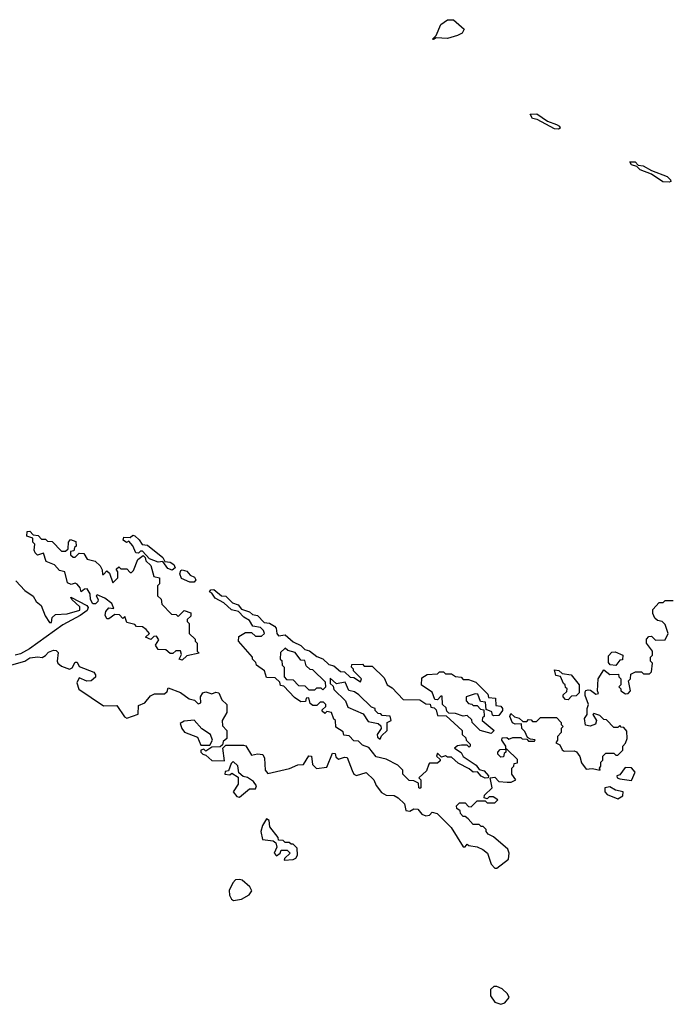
# Model space of a CAD drawing. Extents: x 2673034 to 2765626, y 830478 to 954748.
# Tile 41 of 126: x 2698914 to 2702206, y 886222 to 891192. Entities that reach past the tile are written whole.
import ezdxf

# ---------------------------------------------------------------- set-up
doc = ezdxf.new("R2010")
doc.units = 0

msp = doc.modelspace()

# ---------------------------------------------------------------- linework, layer by layer
at = {"layer": '0CON05XD'}
for points in [[(2701005, 891092.5), (2701000, 891095), (2701017.5, 891112.5), (2701042.1, 891167.9), (2701075, 891192), (2701105, 891192.5), (2701160, 891145), (2701150, 891125), (2701125, 891112.5), (2701075, 891097.5), (2701018.3, 891101.7), (2701005, 891092.5)], [(2701635, 890639.2), (2701615, 890640.8), (2701528.7, 890688.7), (2701504.5, 890694.5), (2701492.5, 890715), (2701526.5, 890716.5), (2701580.4, 890680.4), (2701625, 890664.2), (2701640, 890655), (2701643.8, 890645), (2701635, 890639.2)], [(2702195, 890372), (2702163.3, 890373.3), (2702105, 890412), (2702048.8, 890435), (2702031.2, 890451.2), (2702005, 890459.2), (2701996.7, 890475), (2702023.3, 890475), (2702038.8, 890458.8), (2702063.3, 890455), (2702105, 890431.2), (2702185, 890401.8), (2702201.4, 890385), (2702202.5, 890375), (2702195, 890372)], [(2699735, 887960), (2699720, 887965), (2699731.7, 887988.3), (2699726.2, 888006.2), (2699703.6, 888006.4), (2699687, 887993), (2699675, 887992.5), (2699651.7, 888011.7), (2699613.9, 888013.9), (2699600, 888035), (2699617.5, 888062.5), (2699605, 888080), (2699591.7, 888078.3), (2699576.2, 888063.8), (2699550, 888075), (2699570, 888095), (2699552.5, 888115), (2699535, 888127.5), (2699505, 888130), (2699495, 888140), (2699455, 888150), (2699445, 888180), (2699435, 888170), (2699418.3, 888188.3), (2699395, 888190), (2699365, 888167.5), (2699355, 888167.5), (2699346.4, 888186.4), (2699348.8, 888205), (2699365, 888223.3), (2699390, 888220), (2699380, 888245), (2699345, 888272.5), (2699305, 888290), (2699300, 888285), (2699310, 888265), (2699308.8, 888255), (2699296.7, 888243.3), (2699283.3, 888243.3), (2699271.2, 888265), (2699270, 888295), (2699255, 888320), (2699241.7, 888318.3), (2699225, 888303.8), (2699220, 888325), (2699205, 888342.5), (2699195, 888347.5), (2699175, 888342), (2699155, 888350), (2699142.5, 888405), (2699115, 888412.5), (2699090, 888440), (2699048.3, 888458.3), (2699035, 888500), (2699005, 888490), (2698991.7, 888501.7), (2698986.7, 888515), (2698990, 888545), (2698980, 888555), (2698980, 888575), (2698950, 888585), (2698951.7, 888608.3), (2698965, 888610), (2698981.7, 888591.7), (2699008.3, 888588.3), (2699025, 888570), (2699045, 888570), (2699055, 888560), (2699078.3, 888558.3), (2699125, 888510), (2699145, 888510), (2699158.3, 888521.7), (2699160, 888555), (2699171.7, 888568.3), (2699198.3, 888558.3), (2699200, 888535), (2699191.7, 888528.3), (2699188.3, 888511.7), (2699171.7, 888508.3), (2699171.7, 888491.7), (2699185, 888480), (2699195, 888480), (2699215, 888500), (2699238.3, 888498.3), (2699255, 888470), (2699295, 888460), (2699320, 888435), (2699330, 888415), (2699331.7, 888391.7), (2699338.3, 888391.7), (2699355, 888410), (2699368.3, 888398.3), (2699385, 888350), (2699410, 888375), (2699410, 888405), (2699401.7, 888418.3), (2699415, 888430), (2699425, 888420), (2699455, 888420), (2699471.7, 888401.7), (2699478.3, 888401.7), (2699488.3, 888411.7), (2699511.7, 888468.3), (2699538.3, 888488.3), (2699548.3, 888478.3), (2699551.7, 888461.7), (2699577, 888437), (2699591.7, 888381.7), (2699620, 888375), (2699620, 888345), (2699610, 888335), (2699610, 888285), (2699628.3, 888268.3), (2699631.7, 888241.7), (2699681.7, 888191.7), (2699705, 888190), (2699715, 888180), (2699745, 888210), (2699778.3, 888198.3), (2699778.3, 888181.7), (2699760, 888165), (2699760, 888155), (2699770, 888145), (2699770, 888095), (2699800, 888065), (2699800, 888055), (2699810, 888045), (2699810, 888005), (2699820, 887995), (2699758.3, 887981.7), (2699735, 887960)], [(2699685, 888413.8), (2699662, 888422), (2699637.5, 888457.5), (2699613.8, 888453.8), (2699570.7, 888470.7), (2699535, 888510), (2699525, 888510), (2699515, 888500), (2699501.7, 888501.7), (2699485, 888537.5), (2699465, 888560), (2699453.6, 888553.6), (2699437.5, 888565), (2699440, 888580), (2699471.7, 888578.3), (2699485, 888590), (2699495, 888587.5), (2699517.7, 888567.7), (2699533.3, 888543.3), (2699559.4, 888539.4), (2699637, 888477), (2699647.5, 888457.5), (2699675, 888453.8), (2699692.7, 888442.7), (2699700, 888425), (2699685, 888413.8)], [(2699795, 888353.3), (2699773.6, 888353.6), (2699732.3, 888372.3), (2699723.3, 888395), (2699728, 888412), (2699735, 888416), (2699758.5, 888408.5), (2699775, 888388.8), (2699797.9, 888377.9), (2699803.3, 888365), (2699795, 888353.3)], [(2698895, 888360), (2698940.7, 888310.7), (2698983, 888283), (2698997.5, 888255), (2699022.5, 888235), (2699043, 888183), (2699065, 888150), (2699075, 888150), (2699077.5, 888175), (2699095, 888190), (2699154.2, 888194.2), (2699218.3, 888211.7), (2699218.1, 888228.1), (2699177.5, 888265), (2699173, 888277), (2699253.8, 888235), (2699260.8, 888225), (2699255, 888210.8), (2699219.2, 888185), (2699131.6, 888138.4), (2698963.8, 888016.2), (2698918, 887992), (2698891.4, 887985)], [(2700935, 887312.5), (2700930, 887315), (2700928.3, 887338.3), (2700905, 887350), (2700881.7, 887351.7), (2700850, 887385), (2700850, 887405), (2700825, 887430), (2700765, 887460), (2700715, 887472.5), (2700678.3, 887518.3), (2700645, 887530), (2700625, 887550), (2700601.7, 887551.7), (2700578.3, 887578.3), (2700551.7, 887581.7), (2700548.3, 887598.3), (2700511.7, 887621.7), (2700510, 887655), (2700501.7, 887661.7), (2700490, 887695), (2700465, 887700), (2700455, 887690), (2700441.7, 887701.7), (2700441.7, 887708.3), (2700460, 887725), (2700460, 887735), (2700448.3, 887748.3), (2700431.7, 887748.3), (2700415, 887730), (2700395, 887730), (2700381.7, 887741.7), (2700375, 887770), (2700361.7, 887768.3), (2700358.3, 887751.7), (2700335, 887750), (2700301.7, 887771.7), (2700248.3, 887828.3), (2700231.7, 887831.7), (2700228.3, 887848.3), (2700205, 887870), (2700161.7, 887871.7), (2700150, 887905), (2700110, 887935), (2700107, 887947), (2700090, 887965), (2700090, 887975), (2700020, 888055), (2700021.7, 888078.3), (2700055, 888100), (2700085, 888100), (2700105, 888080), (2700135, 888080), (2700150, 888095), (2700145, 888110), (2700130, 888125), (2700091.7, 888131.7), (2700075, 888160), (2700047, 888177), (2700020, 888205), (2699983.9, 888213.9), (2699945, 888248.8), (2699902, 888272), (2699885, 888297.5), (2699872.5, 888305), (2699880, 888315), (2699895, 888316), (2699934.2, 888284.2), (2699955, 888282), (2699989.7, 888249.7), (2700018.1, 888238.1), (2700035, 888216.7), (2700075, 888203.3), (2700090, 888190), (2700115.8, 888185.8), (2700149.3, 888149.3), (2700176, 888146), (2700200.8, 888130.8), (2700210.5, 888120.5), (2700213.6, 888093.6), (2700221.7, 888081.7), (2700255, 888086.7), (2700295, 888052), (2700334.4, 888034.4), (2700355, 888014), (2700377.5, 888007.5), (2700415, 887977.5), (2700446.2, 887966.2), (2700475, 887937.5), (2700501.2, 887931.2), (2700535, 887902.5), (2700555, 887900), (2700583, 887873), (2700601.7, 887871.7), (2700635, 887850), (2700640, 887865), (2700600, 887905), (2700600, 887915), (2700590, 887925), (2700591.7, 887938.3), (2700645, 887940), (2700655, 887930), (2700695, 887930), (2700755, 887870), (2700770, 887835), (2700795, 887820), (2700851.7, 887761.7), (2700935, 887760), (2700965, 887740), (2700988.3, 887738.3), (2700991.7, 887721.7), (2701008.3, 887718.3), (2701018.3, 887708.3), (2701025, 887680), (2701068.3, 887678.3), (2701150, 887605), (2701150, 887585), (2701168.3, 887568.3), (2701170, 887555), (2701190, 887535), (2701190, 887525), (2701185, 887520), (2701175, 887530), (2701145, 887530), (2701125, 887527.5), (2701110, 887515), (2701143.9, 887493.9), (2701155, 887473.8), (2701219.1, 887429.1), (2701235, 887407.5), (2701260.8, 887400.8), (2701282.5, 887375), (2701280, 887365), (2701265, 887363.3), (2701245, 887373.8), (2701226.7, 887396.7), (2701204.3, 887394.3), (2701185, 887411.2), (2701129.3, 887439.3), (2701095, 887470), (2701075, 887470), (2701065, 887476.7), (2701045, 887470), (2701025, 887490), (2701020, 887475), (2701038.3, 887458.3), (2701038.3, 887451.7), (2701025, 887440), (2700985, 887440), (2700980, 887435), (2700968.3, 887401.7), (2700930, 887365), (2700940, 887355), (2700940, 887315), (2700935, 887312.5)], [(2702112.5, 888215), (2702145, 888250), (2702165, 888250), (2702175, 888260), (2702215, 888260)], [(2698851.2, 887928.8), (2698940, 887955), (2698965, 887971.2), (2699006.4, 887976.4), (2699027, 887973), (2699045, 887982.5), (2699059.5, 888000.5), (2699085, 888010), (2699098, 888008), (2699108, 887998), (2699103.8, 887955), (2699106.7, 887945), (2699125, 887928.8), (2699166.4, 887913.6), (2699178.8, 887921.2), (2699195, 887950), (2699205, 887950), (2699215, 887927.5), (2699288.9, 887898.9), (2699297.5, 887885), (2699296.9, 887873.1), (2699275, 887855.7), (2699254.2, 887854.2), (2699215, 887870), (2699202.5, 887845), (2699213.6, 887813.6), (2699338.3, 887728.3), (2699405, 887730), (2699443.6, 887673.6), (2699455, 887667.5), (2699513.3, 887686.7), (2699515, 887730), (2699546.4, 887743.6), (2699575, 887780), (2699595, 887790), (2699645, 887790), (2699658.3, 887801.7), (2699665, 887820), (2699727, 887797), (2699770, 887765), (2699797, 887757), (2699815, 887740), (2699830, 887745), (2699827.5, 887775), (2699840, 887795), (2699855, 887800), (2699885, 887790), (2699905, 887797.5), (2699920, 887795), (2699935, 887760), (2699960, 887735), (2699960, 887695), (2699937.5, 887655), (2699938.3, 887628.3), (2699960, 887605), (2699960, 887565), (2699941.7, 887548.3), (2699938.3, 887531.7), (2699927.5, 887522.5), (2699885, 887520), (2699855, 887500), (2699845, 887510), (2699830, 887505), (2699830, 887495), (2699840, 887485), (2699855, 887480), (2699885, 887453.3), (2699948.3, 887451.7), (2699940, 887515), (2699955, 887530), (2700045, 887530), (2700056.4, 887526.4), (2700085, 887480), (2700115, 887486.7), (2700143, 887483), (2700150, 887465), (2700153.6, 887403.6), (2700168.3, 887388.3), (2700277, 887413), (2700318.3, 887431.7), (2700347, 887433), (2700375, 887477.5), (2700387.5, 887475), (2700393, 887433), (2700413, 887413), (2700465, 887420), (2700495, 887490), (2700508.3, 887488.3), (2700511.7, 887471.7), (2700525, 887460), (2700555, 887470), (2700567.7, 887467.7), (2700593, 887403), (2700602.5, 887385), (2700615, 887377.5), (2700665, 887392.5), (2700702.5, 887355), (2700715, 887327.5), (2700742, 887292), (2700765, 887277.5), (2700805, 887276.2), (2700826.7, 887265), (2700857.5, 887235), (2700865, 887200), (2700885, 887197.5), (2700905, 887210), (2700925, 887207.5), (2700945, 887182.5), (2700965, 887173.3), (2700985, 887177.5), (2700998.3, 887191.7), (2701022.5, 887185), (2701093.8, 887115), (2701155, 887017.5), (2701165, 887017.5), (2701175, 887030), (2701183.6, 887023.6), (2701225, 887017.5), (2701253.6, 887003.6), (2701276.7, 886985), (2701295, 886930), (2701315, 886910), (2701325, 886910), (2701382.5, 886955), (2701386.7, 886985), (2701380, 887005), (2701307.5, 887067.5), (2701280.7, 887080.7), (2701270, 887095), (2701270, 887105), (2701255, 887120), (2701245, 887120), (2701235, 887130), (2701205, 887130), (2701179.3, 887159.3), (2701165, 887170), (2701155, 887170), (2701140, 887185), (2701138.3, 887198.3), (2701121.7, 887211.7), (2701120, 887225), (2701135, 887240), (2701165, 887240), (2701181.7, 887221.7), (2701195, 887220), (2701225, 887250), (2701265, 887250), (2701275, 887240), (2701315, 887240), (2701330, 887255), (2701305, 887270), (2701285, 887270), (2701275, 887260), (2701260, 887265), (2701261.7, 887278.3), (2701300, 887315), (2701290, 887365), (2701315, 887368.8), (2701335, 887346.7), (2701377, 887343), (2701397, 887343), (2701420, 887355), (2701400, 887385), (2701400, 887415), (2701410, 887425), (2701411.7, 887438.3), (2701428.3, 887441.7), (2701428.3, 887458.3), (2701375, 887510), (2701370, 887510), (2701370, 887495), (2701361.7, 887488.3), (2701358.3, 887471.7), (2701345, 887470), (2701330, 887485), (2701330, 887495), (2701341.7, 887508.3), (2701370, 887510), (2701370, 887525), (2701350, 887555), (2701351.7, 887568.3), (2701375, 887570), (2701385, 887560), (2701405, 887570), (2701445, 887570), (2701451.7, 887561.7), (2701475, 887560), (2701485, 887550), (2701515, 887550), (2701518.3, 887558.3), (2701495, 887560), (2701480, 887570), (2701465, 887600), (2701450, 887615), (2701448.3, 887638.3), (2701417, 887637), (2701403.6, 887643.6), (2701390, 887675), (2701395, 887690), (2701413, 887673), (2701437, 887667), (2701455, 887650), (2701475, 887650), (2701485, 887660), (2701498.3, 887658.3), (2701505, 887650), (2701525, 887650), (2701545, 887670), (2701625, 887670), (2701650, 887645), (2701650, 887635), (2701660, 887625), (2701650, 887615), (2701650, 887595), (2701630, 887575), (2701630, 887555), (2701621.7, 887541.7), (2701643, 887533), (2701655, 887507.5), (2701665, 887500), (2701715, 887502.5), (2701726.4, 887496.4), (2701743.9, 887473.9), (2701751.7, 887441.7), (2701775, 887408.8), (2701805, 887413.3), (2701846.1, 887403.9), (2701842.5, 887415), (2701850, 887425), (2701850, 887445), (2701860, 887455), (2701860, 887475), (2701875, 887490), (2701915, 887490), (2701925, 887480), (2701935, 887480), (2701960, 887505), (2701960, 887525), (2701975, 887540), (2701982.5, 887565), (2701981.7, 887601.7), (2701965, 887620), (2701951.7, 887621.7), (2701945, 887630), (2701935, 887620), (2701915, 887620), (2701878.3, 887658.3), (2701865, 887660), (2701845, 887680), (2701815, 887690), (2701810, 887685), (2701827.5, 887655), (2701823, 887637), (2701795, 887626.7), (2701771.7, 887631.7), (2701767.5, 887665), (2701780, 887685), (2701780, 887715), (2701787.5, 887735), (2701770.7, 887780.7), (2701770.7, 887799.3), (2701773.3, 887806.7), (2701785, 887810), (2701798, 887808), (2701825, 887787.5), (2701838.3, 887791.7), (2701832.5, 887805), (2701836.7, 887865), (2701865, 887910), (2701895, 887887.5), (2701938.3, 887888.3), (2701940, 887875), (2701950, 887865), (2701950, 887835), (2701940, 887825), (2701950, 887815), (2701950, 887805), (2701975, 887790), (2701988.3, 887791.7), (2702000, 887805), (2701990, 887855), (2702000, 887865), (2702001.7, 887888.3), (2702025, 887900), (2702055, 887900), (2702065, 887890), (2702095, 887890), (2702105, 887900), (2702110, 887945), (2702100, 887955), (2702100, 887975), (2702110, 887985), (2702110, 888005), (2702080, 888045), (2702080, 888065), (2702091.7, 888078.3), (2702105, 888080), (2702125, 888060), (2702175, 888062.5), (2702190, 888095), (2702175, 888140), (2702160, 888155), (2702135, 888160), (2702121.7, 888171.7), (2702112.5, 888195), (2702112.5, 888215)], [(2700445, 887810), (2700460, 887825), (2700458.3, 887848.3), (2700395, 887910), (2700381.7, 887911.7), (2700361.7, 887931.7), (2700355, 887957.5), (2700335, 887960), (2700305, 887997.5), (2700268.3, 888008.3), (2700255, 888020), (2700231.7, 887998.3), (2700230, 887965), (2700238.3, 887958.3), (2700240, 887935), (2700250, 887925), (2700250, 887875), (2700261.7, 887861.7), (2700295, 887860), (2700321.7, 887831.7), (2700355, 887830), (2700375, 887810), (2700405, 887810), (2700415, 887820), (2700435, 887820), (2700445, 887810)], [(2701925, 887932.5), (2701896.2, 887936.2), (2701888, 887948), (2701889.1, 887980.9), (2701905, 888000.8), (2701921.2, 888001.2), (2701960, 887985), (2701958.3, 887961.7), (2701945, 887960), (2701925, 887932.5)], [(2701295, 887590), (2701240, 887605), (2701200, 887645), (2701198.3, 887658.3), (2701175, 887680), (2701155, 887677.5), (2701115, 887690), (2701081.7, 887691.7), (2701071.7, 887701.7), (2701068.3, 887718.3), (2701050, 887735), (2701048.3, 887778.3), (2701041.7, 887778.3), (2701025, 887760), (2701011.7, 887761.7), (2700998.3, 887798.3), (2700943, 887833), (2700945, 887870), (2700973, 887887), (2701025, 887890), (2701035, 887900), (2701055, 887900), (2701065, 887890), (2701095, 887890), (2701115, 887877.5), (2701143.9, 887873.9), (2701155, 887862.5), (2701181.7, 887861.7), (2701218.3, 887848.3), (2701278.3, 887788.3), (2701281.7, 887771.7), (2701318.3, 887768.3), (2701320, 887730), (2701345, 887727.5), (2701352.5, 887715), (2701352.5, 887705), (2701335, 887680), (2701308.3, 887678.3), (2701301.7, 887681.7), (2701298.3, 887698.3), (2701270, 887710), (2701267, 887747), (2701241.7, 887751.7), (2701228.3, 887788.3), (2701215, 887790), (2701170, 887775), (2701170, 887755), (2701181.7, 887741.7), (2701198.3, 887738.3), (2701205, 887730), (2701225, 887730), (2701241.7, 887711.7), (2701258.3, 887708.3), (2701260, 887675), (2701251.7, 887668.3), (2701250, 887655), (2701310, 887605), (2701295, 887590)], [(2701685, 887760), (2701671.7, 887761.7), (2701660, 887775), (2701660, 887785), (2701678.3, 887801.7), (2701680, 887815), (2701671.7, 887821.7), (2701670, 887835), (2701661.7, 887841.7), (2701646.7, 887876.7), (2701622, 887882), (2701615, 887910), (2701637, 887907), (2701655, 887892.5), (2701700, 887885), (2701740, 887835), (2701740, 887795), (2701725, 887780), (2701701.7, 887778.3), (2701685, 887760)], [(2700735, 887560), (2700741.7, 887578.3), (2700770, 887605), (2700770, 887645), (2700790, 887655), (2700785, 887677.5), (2700745, 887680), (2700738.3, 887688.3), (2700725, 887690), (2700710, 887705), (2700710, 887715), (2700691.7, 887721.7), (2700627.5, 887785), (2700605, 887800), (2700576.2, 887806.2), (2700558.3, 887848.3), (2700515, 887840), (2700481.7, 887868.3), (2700481.7, 887841.7), (2700498.3, 887828.3), (2700501.7, 887811.7), (2700560, 887755), (2700571.7, 887721.7), (2700648.3, 887688.3), (2700675, 887650), (2700725, 887640), (2700738.3, 887628.3), (2700740, 887615), (2700720, 887585), (2700721.7, 887571.7), (2700735, 887560)], [(2699875, 887530), (2699887.5, 887555), (2699877.5, 887585), (2699833.6, 887613.6), (2699795, 887657.5), (2699745, 887652.5), (2699725, 887640), (2699732.5, 887615), (2699747, 887597), (2699811.7, 887571.7), (2699830, 887530), (2699875, 887530)], [(2700025, 887267.5), (2700075, 887310), (2700105, 887310), (2700110, 887325), (2700095, 887347.5), (2700065, 887366.7), (2700042.5, 887372.5), (2700021.7, 887391.7), (2700016.1, 887426.1), (2699992.5, 887447.5), (2699981.7, 887438.3), (2699968.3, 887401.7), (2699951.7, 887398.3), (2699950, 887385), (2699975, 887380), (2699985, 887390), (2700018.3, 887368.3), (2700017, 887333), (2699993.3, 887295), (2700010.7, 887270.7), (2700025, 887267.5)], [(2702005, 887352.5), (2702023.8, 887395), (2702005, 887416.7), (2701973, 887417), (2701945, 887380), (2701930, 887375), (2701932.5, 887365), (2701945, 887360), (2702005, 887352.5)], [(2701935, 887260), (2701960, 887275), (2701962.5, 887295), (2701923.8, 887303.8), (2701895, 887320), (2701870, 887315), (2701870, 887295), (2701881.7, 887281.7), (2701935, 887260)], [(2700250, 886950), (2700295, 886953.3), (2700309.3, 886960.7), (2700317.5, 886975), (2700315, 887010), (2700295, 887030), (2700285, 887030), (2700275, 887040), (2700255, 887040), (2700245, 887050), (2700221.7, 887051.7), (2700220, 887065), (2700178.3, 887118.3), (2700175, 887150), (2700161.7, 887158.3), (2700140, 887125), (2700132.5, 887095), (2700140, 887055), (2700195, 887047.5), (2700208.3, 887038.3), (2700212.5, 887015), (2700200, 886985), (2700211.7, 886971.7), (2700230, 886985), (2700235, 887000), (2700265, 887000), (2700280, 886985), (2700251.7, 886958.3), (2700250, 886950)], [(2699995, 886746.7), (2700035, 886753.3), (2700072.5, 886775), (2700087.5, 886795), (2700077.5, 886815), (2700038.3, 886848.3), (2700025, 886853.3), (2700005, 886850), (2699990, 886835), (2699972.3, 886797.7), (2699973.6, 886773.6), (2699983.6, 886753.6), (2699995, 886746.7)], [(2701345, 886222.5), (2701365, 886230), (2701387, 886257), (2701377.5, 886275), (2701350.7, 886300.7), (2701325, 886312.5), (2701308.3, 886311.7), (2701293, 886297), (2701292.5, 886265), (2701315, 886232.5), (2701345, 886222.5)]]:
    msp.add_lwpolyline(points, dxfattribs=at)

doc.saveas('drawing.dxf')
